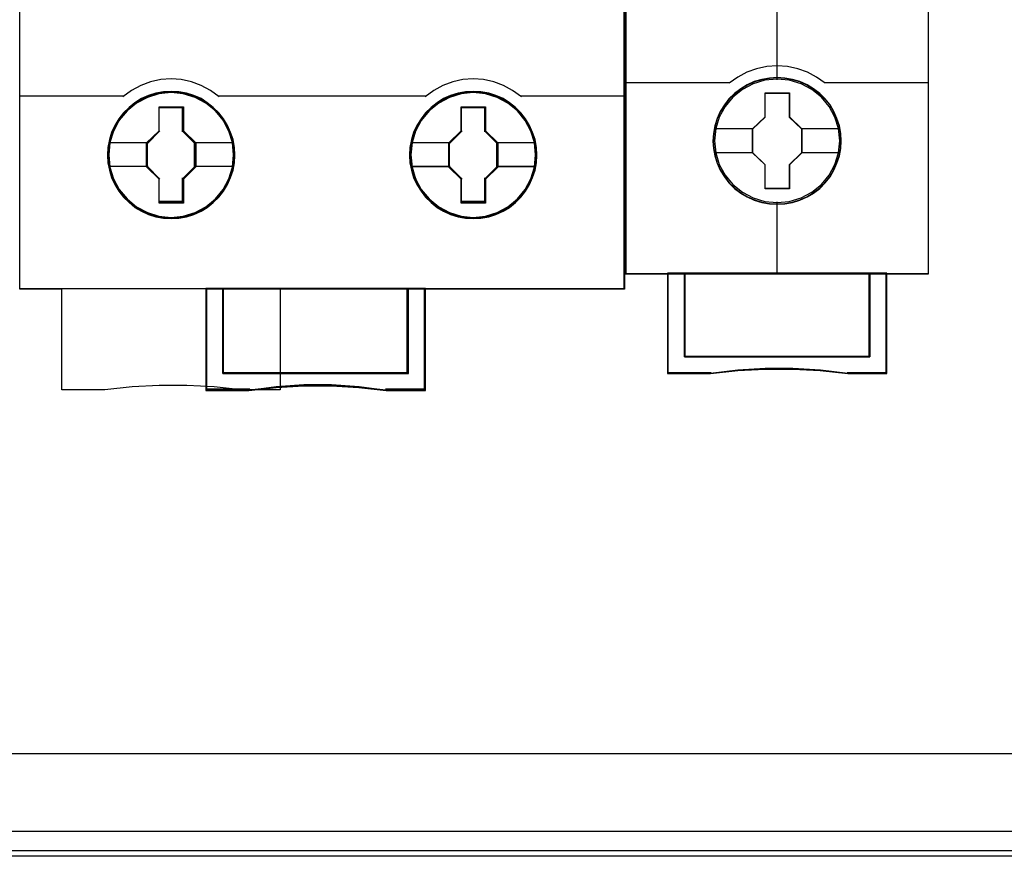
# Model space of a CAD drawing. Extents: x -543332 to -323966, y -9028 to 137422.
# Tile 83 of 250: x -448259 to -447674, y 25089 to 25590. Entities that reach past the tile are written whole.
import ezdxf

# ---------------------------------------------------------------- set-up
doc = ezdxf.new("R2010")
doc.units = 0
doc.header["$MEASUREMENT"] = 0
doc.layers.get('0').update_dxf_attribs({"color": 8})
doc.layers.add('45', color=8, linetype='Continuous')
doc.layers.add('50', color=7, linetype='Continuous')

# ---------------------------------------------------------------- blocks, each defined once
blk = doc.blocks.new('*U1079')
at = {"layer": '50', "color": 7}
for points in [[(59.825943, -92.486155), (387.918232, -92.486155), (387.918232, -379.414356), (59.825943, -379.414356), (59.825943, -92.486155)], [(391.762235, -435.77199), (55.98194, -435.77199), (55.98194, -385.150219), (391.762235, -385.150219), (391.762235, -435.77199)]]:
    blk.add_lwpolyline(points, dxfattribs=at)
blk = doc.blocks.new('*U1090')
at = {"layer": '50', "color": 7}
for points in [[(383.999821, -385.499773), (64.001505, -385.499773)], [(67.968952, -384.008872), (379.969373, -384.008872)]]:
    blk.add_lwpolyline(points, dxfattribs=at)
blk = doc.blocks.new('*U1094')
at = {"layer": '45', "color": 59}
blk.add_lwpolyline([(232.935982, -332.918909), (232.935982, -340.384038), (232.935982, -351.828351), (212.503708, -351.828351), (212.503708, -357.808213), (210.193972, -357.808213), (208.58382, -357.63641), (206.951459, -357.547737), (205.32465, -357.547737), (203.708946, -357.63641), (202.08769, -357.808213), (199.54476, -357.808213), (199.54476, -351.828351), (197.046248, -351.828351), (197.046248, -340.384038), (197.046248, -332.918909)], dxfattribs=at)
at = {"layer": '45', "color": 139}
for points in [[(232.901518, -269.156559), (232.901518, -351.863147)], [(208.875173, -340.417903), (208.369337, -340.032526), (207.818537, -339.74201), (207.239635, -339.522642), (206.632631, -339.392206), (206.025627, -339.350704), (205.413003, -339.392206), (204.794758, -339.522642), (204.221477, -339.74201), (203.681918, -340.032526), (203.164841, -340.417903)], [(226.817389, -340.417903), (226.300552, -340.032526), (225.766861, -339.74201), (225.188228, -339.522642), (224.575888, -339.392206), (223.95793, -339.350704), (223.351208, -339.392206), (222.744486, -339.522642), (222.165853, -339.74201), (221.615309, -340.032526), (221.109707, -340.417903)], [(197.014436, -340.349051), (203.233768, -340.349051)], [(208.806247, -340.349051), (215.036183, -340.349051)], [(214.967256, -340.349051), (221.178634, -340.349051)], [(226.751113, -340.349051), (232.970445, -340.349051)], [(205.290972, -341.042863), (206.749042, -341.042863)], [(205.290972, -341.042863), (205.290972, -342.49669)], [(206.680115, -341.042863), (206.680115, -342.49669)], [(223.235839, -341.042863), (224.691258, -341.042863)], [(223.235839, -341.042863), (223.235839, -342.49669)], [(224.622331, -341.042863), (224.622331, -342.49669)], [(204.5964, -343.201094), (205.359899, -342.427838)], [(207.454218, -343.201094), (206.680115, -342.427838)], [(222.530663, -343.201094), (223.304766, -342.427838)], [(225.401736, -343.201094), (224.622331, -342.427838)], [(202.364228, -343.132243), (204.665327, -343.132243)], [(204.5964, -343.132243), (204.5964, -344.596662)], [(207.385291, -343.132243), (209.673135, -343.132243)], [(207.385291, -343.132243), (207.385291, -344.596662)], [(220.309094, -343.132243), (222.59959, -343.132243)], [(222.530663, -343.132243), (222.530663, -344.596662)], [(225.332809, -343.132243), (227.618002, -343.132243)], [(225.332809, -343.132243), (225.332809, -344.596662)], [(202.364228, -344.52781), (204.665327, -344.52781)], [(204.5964, -344.52781), (205.359899, -345.29577)], [(207.454218, -344.52781), (206.680115, -345.29577)], [(207.385291, -344.52781), (209.673135, -344.52781)], [(220.309094, -344.52781), (222.59959, -344.52781)], [(222.530663, -344.52781), (223.304766, -345.29577)], [(225.401736, -344.52781), (224.622331, -345.29577)], [(225.332809, -344.52781), (227.618002, -344.52781)], [(205.290972, -345.226918), (205.290972, -346.686041)], [(206.680115, -345.226918), (206.680115, -346.686041)], [(223.235839, -345.226918), (223.235839, -346.686041)], [(224.622331, -345.226918), (224.622331, -346.686041)], [(205.290972, -346.61719), (206.749042, -346.61719)], [(223.235839, -346.61719), (224.691258, -346.61719)], [(197.014436, -351.794296), (232.970445, -351.794296)], [(208.095769, -351.794296), (208.095769, -357.842639)], [(209.089907, -351.794296), (209.089907, -356.844292)], [(220.043991, -356.844292), (220.043991, -351.794296)], [(221.048734, -351.794296), (221.048734, -357.842639)], [(209.089907, -356.77544), (220.112918, -356.77544)], [(218.81391, -357.842639), (217.184409, -357.624308), (215.53811, -357.511622), (213.897411, -357.511622), (212.256711, -357.624308), (210.632811, -357.842639)], [(210.701738, -357.773787), (208.095769, -357.773787)], [(221.11766, -357.773787), (218.744983, -357.773787)]]:
    blk.add_lwpolyline(points, dxfattribs=at)
at = {"layer": '45', "color": 7}
for points in [[(209.808338, -343.875193), (209.780325, -343.416628), (209.707489, -342.958063), (209.556215, -342.52746), (209.38253, -342.113633), (209.141611, -341.722176), (208.867077, -341.369864), (208.530912, -341.045513), (208.166734, -340.771493), (207.802555, -340.525434), (207.365541, -340.335297), (206.934129, -340.206675), (206.480307, -340.122792), (206.026484, -340.09483), (205.578265, -340.122792), (205.124442, -340.206675), (204.681825, -340.335297), (204.267222, -340.525434), (203.880632, -340.771493), (203.527659, -341.045513), (203.191494, -341.369864), (202.928165, -341.722176), (202.687247, -342.113633), (202.491151, -342.52746), (202.367891, -342.958063), (202.278247, -343.416628), (202.250233, -343.875193), (202.278247, -344.328165), (202.367891, -344.764361), (202.491151, -345.200556), (202.687247, -345.614383), (202.928165, -346.011433), (203.191494, -346.374929), (203.527659, -346.693688), (203.880632, -346.978893), (204.267222, -347.213767), (204.681825, -347.398311), (205.124442, -347.538118), (205.578265, -347.627594), (206.026484, -347.649963), (206.480307, -347.627594), (206.934129, -347.538118), (207.365541, -347.398311), (207.802555, -347.213767), (208.166734, -346.978893), (208.530912, -346.693688), (208.867077, -346.374929), (209.141611, -346.011433), (209.38253, -345.614383), (209.556215, -345.200556), (209.707489, -344.764361), (209.780325, -344.328165), (209.808338, -343.875193)], [(209.808338, -343.875193), (209.780325, -343.416628), (209.707489, -342.958063), (209.556215, -342.52746), (209.38253, -342.113633), (209.141611, -341.722176), (208.867077, -341.369864), (208.530912, -341.045513), (208.166734, -340.771493), (207.802555, -340.525434), (207.365541, -340.335297), (206.934129, -340.206675), (206.480307, -340.122792), (206.026484, -340.09483), (205.578265, -340.122792), (205.124442, -340.206675), (204.681825, -340.335297), (204.267222, -340.525434), (203.880632, -340.771493), (203.527659, -341.045513), (203.191494, -341.369864), (202.928165, -341.722176), (202.687247, -342.113633), (202.491151, -342.52746), (202.367891, -342.958063), (202.278247, -343.416628), (202.250233, -343.875193), (202.278247, -344.328165), (202.367891, -344.764361), (202.491151, -345.200556), (202.687247, -345.614383), (202.928165, -346.011433), (203.191494, -346.374929), (203.527659, -346.693688), (203.880632, -346.978893), (204.267222, -347.213767), (204.681825, -347.398311), (205.124442, -347.538118), (205.578265, -347.627594), (206.026484, -347.649963), (206.480307, -347.627594), (206.934129, -347.538118), (207.365541, -347.398311), (207.802555, -347.213767), (208.166734, -346.978893), (208.530912, -346.693688), (208.867077, -346.374929), (209.141611, -346.011433), (209.38253, -345.614383), (209.556215, -345.200556), (209.707489, -344.764361), (209.780325, -344.328165), (209.808338, -343.875193)], [(209.808338, -343.875193), (209.780325, -343.416628), (209.707489, -342.958063), (209.556215, -342.52746), (209.38253, -342.113633), (209.141611, -341.722176), (208.867077, -341.369864), (208.530912, -341.045513), (208.166734, -340.771493), (207.802555, -340.525434), (207.365541, -340.335297), (206.934129, -340.206675), (206.480307, -340.122792), (206.026484, -340.09483), (205.578265, -340.122792), (205.124442, -340.206675), (204.681825, -340.335297), (204.267222, -340.525434), (203.880632, -340.771493), (203.527659, -341.045513), (203.191494, -341.369864), (202.928165, -341.722176), (202.687247, -342.113633), (202.491151, -342.52746), (202.367891, -342.958063), (202.278247, -343.416628), (202.250233, -343.875193), (202.278247, -344.328165), (202.367891, -344.764361), (202.491151, -345.200556), (202.687247, -345.614383), (202.928165, -346.011433), (203.191494, -346.374929), (203.527659, -346.693688), (203.880632, -346.978893), (204.267222, -347.213767), (204.681825, -347.398311), (205.124442, -347.538118), (205.578265, -347.627594), (206.026484, -347.649963), (206.480307, -347.627594), (206.934129, -347.538118), (207.365541, -347.398311), (207.802555, -347.213767), (208.166734, -346.978893), (208.530912, -346.693688), (208.867077, -346.374929), (209.141611, -346.011433), (209.38253, -345.614383), (209.556215, -345.200556), (209.707489, -344.764361), (209.780325, -344.328165), (209.808338, -343.875193)], [(227.734648, -343.875193), (227.706634, -343.416628), (227.633798, -342.958063), (227.488127, -342.533052), (227.308839, -342.119226), (227.067921, -341.727768), (226.793386, -341.375456), (226.462824, -341.051105), (226.104249, -340.771493), (225.74007, -340.525434), (225.303056, -340.335297), (224.877247, -340.206675), (224.417822, -340.122792), (223.963999, -340.09483), (223.510177, -340.122792), (223.06756, -340.206675), (222.61934, -340.335297), (222.199134, -340.525434), (221.818147, -340.771493), (221.453969, -341.051105), (221.117804, -341.375456), (220.860078, -341.727768), (220.619159, -342.119226), (220.417461, -342.533052), (220.299803, -342.958063), (220.204556, -343.416628), (220.176542, -343.875193), (220.204556, -344.328165), (220.299803, -344.769953), (220.417461, -345.206149), (220.619159, -345.619975), (220.860078, -346.017025), (221.117804, -346.374929), (221.453969, -346.693688), (221.818147, -346.978893), (222.199134, -347.213767), (222.61934, -347.398311), (223.06756, -347.538118), (223.510177, -347.627594), (223.963999, -347.649963), (224.417822, -347.627594), (224.877247, -347.538118), (225.303056, -347.398311), (225.74007, -347.213767), (226.104249, -346.978893), (226.462824, -346.693688), (226.793386, -346.374929), (227.067921, -346.017025), (227.308839, -345.619975), (227.488127, -345.206149), (227.633798, -344.769953), (227.706634, -344.328165), (227.734648, -343.875193)], [(227.734648, -343.875193), (227.706634, -343.416628), (227.633798, -342.958063), (227.488127, -342.533052), (227.308839, -342.119226), (227.067921, -341.727768), (226.793386, -341.375456), (226.462824, -341.051105), (226.104249, -340.771493), (225.74007, -340.525434), (225.303056, -340.335297), (224.877247, -340.206675), (224.417822, -340.122792), (223.963999, -340.09483), (223.510177, -340.122792), (223.06756, -340.206675), (222.61934, -340.335297), (222.199134, -340.525434), (221.818147, -340.771493), (221.453969, -341.051105), (221.117804, -341.375456), (220.860078, -341.727768), (220.619159, -342.119226), (220.417461, -342.533052), (220.299803, -342.958063), (220.204556, -343.416628), (220.176542, -343.875193), (220.204556, -344.328165), (220.299803, -344.769953), (220.417461, -345.206149), (220.619159, -345.619975), (220.860078, -346.017025), (221.117804, -346.374929), (221.453969, -346.693688), (221.818147, -346.978893), (222.199134, -347.213767), (222.61934, -347.398311), (223.06756, -347.538118), (223.510177, -347.627594), (223.963999, -347.649963), (224.417822, -347.627594), (224.877247, -347.538118), (225.303056, -347.398311), (225.74007, -347.213767), (226.104249, -346.978893), (226.462824, -346.693688), (226.793386, -346.374929), (227.067921, -346.017025), (227.308839, -345.619975), (227.488127, -345.206149), (227.633798, -344.769953), (227.706634, -344.328165), (227.734648, -343.875193)], [(227.734648, -343.875193), (227.706634, -343.416628), (227.633798, -342.958063), (227.488127, -342.533052), (227.308839, -342.119226), (227.067921, -341.727768), (226.793386, -341.375456), (226.462824, -341.051105), (226.104249, -340.771493), (225.74007, -340.525434), (225.303056, -340.335297), (224.877247, -340.206675), (224.417822, -340.122792), (223.963999, -340.09483), (223.510177, -340.122792), (223.06756, -340.206675), (222.61934, -340.335297), (222.199134, -340.525434), (221.818147, -340.771493), (221.453969, -341.051105), (221.117804, -341.375456), (220.860078, -341.727768), (220.619159, -342.119226), (220.417461, -342.533052), (220.299803, -342.958063), (220.204556, -343.416628), (220.176542, -343.875193), (220.204556, -344.328165), (220.299803, -344.769953), (220.417461, -345.206149), (220.619159, -345.619975), (220.860078, -346.017025), (221.117804, -346.374929), (221.453969, -346.693688), (221.818147, -346.978893), (222.199134, -347.213767), (222.61934, -347.398311), (223.06756, -347.538118), (223.510177, -347.627594), (223.963999, -347.649963), (224.417822, -347.627594), (224.877247, -347.538118), (225.303056, -347.398311), (225.74007, -347.213767), (226.104249, -346.978893), (226.462824, -346.693688), (226.793386, -346.374929), (227.067921, -346.017025), (227.308839, -345.619975), (227.488127, -345.206149), (227.633798, -344.769953), (227.706634, -344.328165), (227.734648, -343.875193)], [(205.308873, -341.003141), (206.758416, -341.003141), (206.758416, -342.433718), (207.48603, -343.146202), (207.48603, -344.582389), (206.758416, -345.306093), (206.758416, -346.73106), (205.308873, -346.73106), (205.308873, -345.306093), (204.56989, -344.582389), (204.56989, -343.146202), (205.308873, -342.433718), (205.308873, -341.003141)], [(205.308873, -341.003141), (206.758416, -341.003141), (206.758416, -342.433718), (207.48603, -343.146202), (207.48603, -344.582389), (206.758416, -345.306093), (206.758416, -346.73106), (205.308873, -346.73106), (205.308873, -345.306093), (204.56989, -344.582389), (204.56989, -343.146202), (205.308873, -342.433718), (205.308873, -341.003141)], [(205.308873, -341.003141), (206.758416, -341.003141), (206.758416, -341.003141), (206.758416, -342.433718), (206.758416, -342.433718), (207.48603, -343.146202), (207.48603, -343.146202), (207.48603, -344.582389), (207.48603, -344.582389), (206.758416, -345.306093), (206.758416, -345.306093), (206.758416, -346.73106), (206.758416, -346.73106), (205.308873, -346.73106), (205.308873, -346.73106), (205.308873, -345.306093), (205.308873, -345.306093), (204.56989, -344.582389), (204.56989, -344.582389), (204.56989, -343.146202), (204.56989, -343.146202), (205.308873, -342.433718), (205.308873, -342.433718), (205.308873, -341.003141), (205.308873, -341.003141)], [(205.324562, -341.037567), (206.742479, -341.037567), (206.742479, -342.450948), (207.454218, -343.154867), (207.454218, -344.573791), (206.742479, -345.288795), (206.742479, -346.696634), (205.324562, -346.696634), (205.324562, -345.288795), (204.601702, -344.573791), (204.601702, -343.154867), (205.324562, -342.450948), (205.324562, -341.037567)], [(223.240769, -341.008437), (224.69163, -341.008437), (224.69163, -342.439093), (225.425595, -343.146005), (225.425595, -344.587881), (224.69163, -345.311625), (224.69163, -346.73106), (223.240769, -346.73106), (223.240769, -345.311625), (222.506804, -344.587881), (222.506804, -343.146005), (223.240769, -342.439093), (223.240769, -341.008437)], [(223.240769, -341.008437), (224.69163, -341.008437), (224.69163, -342.439093), (225.425595, -343.146005), (225.425595, -344.587881), (224.69163, -345.311625), (224.69163, -346.73106), (223.240769, -346.73106), (223.240769, -345.311625), (222.506804, -344.587881), (222.506804, -343.146005), (223.240769, -342.439093), (223.240769, -341.008437)], [(223.240769, -341.008437), (224.69163, -341.008437), (224.69163, -341.008437), (224.69163, -342.439093), (224.69163, -342.439093), (225.425595, -343.146005), (225.425595, -343.146005), (225.425595, -344.587881), (225.425595, -344.587881), (224.69163, -345.311625), (224.69163, -345.311625), (224.69163, -346.73106), (224.69163, -346.73106), (223.240769, -346.73106), (223.240769, -346.73106), (223.240769, -345.311625), (223.240769, -345.311625), (222.506804, -344.587881), (222.506804, -344.587881), (222.506804, -343.146005), (222.506804, -343.146005), (223.240769, -342.439093), (223.240769, -342.439093), (223.240769, -341.008437), (223.240769, -341.008437)], [(223.2579, -341.042863), (224.674499, -341.042863), (224.674499, -342.456306), (225.391131, -343.154713), (225.391131, -344.579241), (224.674499, -345.294277), (224.674499, -346.696634), (223.2579, -346.696634), (223.2579, -345.294277), (222.541267, -344.579241), (222.541267, -343.154713), (223.2579, -342.456306), (223.2579, -341.042863)], [(220.107389, -356.833647), (209.094877, -356.833647), (209.094877, -351.794296), (208.095769, -351.794296), (208.095769, -357.842639), (210.646564, -357.842639), (212.26523, -357.668868), (213.900641, -357.57918), (215.536052, -357.57918), (217.177045, -357.668868), (218.801293, -357.842639), (221.11766, -357.842639), (221.11766, -351.794296), (220.107389, -351.794296), (220.107389, -356.833647)], [(209.089907, -356.844292), (220.112918, -356.844292), (220.112918, -351.794296), (209.089907, -351.794296), (209.089907, -356.844292)]]:
    blk.add_lwpolyline(points, close=True, dxfattribs=at)
at = {"layer": '45', "color": 139}
for points in [[(209.773875, -343.875169), (209.746107, -343.420462), (209.67391, -342.965755), (209.523962, -342.538774), (209.3518, -342.128428), (209.112994, -341.740264), (208.840867, -341.390916), (208.50765, -341.069293), (208.146665, -340.797578), (207.78568, -340.553589), (207.352498, -340.365052), (206.924869, -340.237512), (206.475026, -340.154334), (206.025183, -340.126608), (205.580894, -340.154334), (205.131051, -340.237512), (204.692315, -340.365052), (204.281348, -340.553589), (203.898148, -340.797578), (203.54827, -341.069293), (203.215053, -341.390916), (202.954033, -341.740264), (202.715228, -342.128428), (202.520851, -342.538774), (202.398671, -342.965755), (202.309814, -343.420462), (202.282045, -343.875169), (202.309814, -344.324331), (202.398671, -344.756857), (202.520851, -345.189384), (202.715228, -345.599729), (202.954033, -345.993439), (203.215053, -346.353878), (203.54827, -346.669954), (203.898148, -346.95276), (204.281348, -347.185659), (204.692315, -347.368651), (205.131051, -347.507281), (205.580894, -347.596004), (206.025183, -347.618185), (206.475026, -347.596004), (206.924869, -347.507281), (207.352498, -347.368651), (207.78568, -347.185659), (208.146665, -346.95276), (208.50765, -346.669954), (208.840867, -346.353878), (209.112994, -345.993439), (209.3518, -345.599729), (209.523962, -345.189384), (209.67391, -344.756857), (209.746107, -344.324331), (209.773875, -343.875169)], [(209.752667, -343.869748), (209.719035, -343.332826), (209.601324, -342.807089), (209.41635, -342.31491), (209.152902, -341.856289), (208.850217, -341.436818), (208.469058, -341.062091), (208.026241, -340.743293), (207.572214, -340.491611), (207.067739, -340.301451), (206.552054, -340.189592), (206.025158, -340.150441), (205.487051, -340.189592), (204.971365, -340.301451), (204.472496, -340.491611), (204.007258, -340.743293), (203.581257, -341.062091), (203.216914, -341.436818), (202.897413, -341.856289), (202.63957, -342.31491), (202.454596, -342.807089), (202.336885, -343.332826), (202.303254, -343.869748), (202.336885, -344.389892), (202.454596, -344.915629), (202.63957, -345.413401), (202.897413, -345.872022), (203.216914, -346.291493), (203.581257, -346.66622), (204.007258, -346.996204), (204.472496, -347.253479), (204.971365, -347.42686), (205.487051, -347.538719), (206.025158, -347.589056), (206.552054, -347.538719), (207.067739, -347.42686), (207.572214, -347.253479), (208.026241, -346.996204), (208.469058, -346.66622), (208.850217, -346.291493), (209.152902, -345.872022), (209.41635, -345.413401), (209.601324, -344.915629), (209.719035, -344.389892), (209.752667, -343.869748)], [(227.700184, -343.875169), (227.672416, -343.420462), (227.600219, -342.965755), (227.455825, -342.544319), (227.278109, -342.133974), (227.039304, -341.745809), (226.767177, -341.396461), (226.439513, -341.074839), (226.084082, -340.797578), (225.723097, -340.553589), (225.289915, -340.365052), (224.86784, -340.237512), (224.412443, -340.154334), (223.9626, -340.126608), (223.512757, -340.154334), (223.074021, -340.237512), (222.629732, -340.365052), (222.213211, -340.553589), (221.835565, -340.797578), (221.47458, -341.074839), (221.141363, -341.396461), (220.885896, -341.745809), (220.647091, -342.133974), (220.44716, -342.544319), (220.330534, -342.965755), (220.236123, -343.420462), (220.208355, -343.875169), (220.236123, -344.324331), (220.330534, -344.762403), (220.44716, -345.194929), (220.647091, -345.605274), (220.885896, -345.998984), (221.141363, -346.353878), (221.47458, -346.669954), (221.835565, -346.95276), (222.213211, -347.185659), (222.629732, -347.368651), (223.074021, -347.507281), (223.512757, -347.596004), (223.9626, -347.618185), (224.412443, -347.596004), (224.86784, -347.507281), (225.289915, -347.368651), (225.723097, -347.185659), (226.084082, -346.95276), (226.439513, -346.669954), (226.767177, -346.353878), (227.039304, -345.998984), (227.278109, -345.605274), (227.455825, -345.194929), (227.600219, -344.762403), (227.672416, -344.324331), (227.700184, -343.875169)], [(227.678976, -343.869748), (227.645352, -343.332826), (227.527669, -342.807089), (227.342738, -342.31491), (227.096164, -341.856289), (226.76553, -341.436818), (226.401272, -341.062091), (225.975371, -340.743293), (225.515846, -340.491611), (225.017093, -340.301451), (224.495925, -340.189592), (223.957944, -340.150441), (223.431172, -340.189592), (222.915607, -340.301451), (222.41125, -340.491611), (221.957329, -340.743293), (221.525824, -341.062091), (221.150359, -341.436818), (220.830933, -341.856289), (220.584358, -342.31491), (220.38822, -342.807089), (220.281744, -343.332826), (220.24812, -343.869748), (220.281744, -344.389892), (220.38822, -344.915629), (220.584358, -345.413401), (220.830933, -345.872022), (221.150359, -346.291493), (221.525824, -346.66622), (221.957329, -346.996204), (222.41125, -347.253479), (222.915607, -347.42686), (223.431172, -347.538719), (223.957944, -347.589056), (224.495925, -347.538719), (225.017093, -347.42686), (225.515846, -347.253479), (225.975371, -346.996204), (226.401272, -346.66622), (226.76553, -346.291493), (227.096164, -345.872022), (227.342738, -345.413401), (227.527669, -344.915629), (227.645352, -344.389892), (227.678976, -343.869748)], [(209.734109, -343.869748), (209.661272, -343.136897), (209.459569, -342.448799), (209.106588, -341.811051), (208.652755, -341.251622), (208.086865, -340.798485), (207.448138, -340.451639), (206.747779, -340.233461), (206.025008, -340.16633), (205.302238, -340.233461), (204.618688, -340.451639), (203.968754, -340.798485), (203.41407, -341.251622), (202.949032, -341.811051), (202.607257, -342.448799), (202.394348, -343.136897), (202.327113, -343.869748), (202.394348, -344.585817), (202.607257, -345.285103), (202.949032, -345.917258), (203.41407, -346.482281), (203.968754, -346.946607), (204.618688, -347.287858), (205.302238, -347.500441), (206.025008, -347.573167), (206.747779, -347.500441), (207.448138, -347.287858), (208.086865, -346.946607), (208.652755, -346.482281), (209.106588, -345.917258), (209.459569, -345.285103), (209.661272, -344.585817), (209.734109, -343.869748)], [(227.66307, -343.869748), (227.595811, -343.136897), (227.388431, -342.454394), (227.040928, -341.816645), (226.581329, -341.257216), (226.020841, -340.798485), (225.381885, -340.451639), (224.681275, -340.233461), (223.963851, -340.16633), (223.235217, -340.233461), (222.551422, -340.451639), (221.912466, -340.798485), (221.340769, -341.257216), (220.875564, -341.816645), (220.539271, -342.454394), (220.326286, -343.136897), (220.253423, -343.869748), (220.326286, -344.591412), (220.539271, -345.290697), (220.875564, -345.922852), (221.340769, -346.482281), (221.912466, -346.946607), (222.551422, -347.287858), (223.235217, -347.500441), (223.963851, -347.573167), (224.681275, -347.500441), (225.381885, -347.287858), (226.020841, -346.946607), (226.581329, -346.482281), (227.040928, -345.922852), (227.388431, -345.290697), (227.595811, -344.591412), (227.66307, -343.869748)]]:
    blk.add_lwpolyline(points, close=True, dxfattribs=at)
at = {"layer": '45', "color": 7}
for points in [[(202.321811, -343.12165), (204.638817, -343.12165)], [(207.417103, -343.12165), (209.734109, -343.12165)], [(220.24812, -343.12165), (222.575731, -343.12165)], [(225.356668, -343.12165), (227.66307, -343.12165)], [(202.321811, -344.538403), (204.638817, -344.538403)], [(207.417103, -344.538403), (209.734109, -344.538403)], [(220.24812, -344.543699), (222.575731, -344.543699)], [(225.356668, -344.543699), (227.66307, -344.543699)]]:
    blk.add_lwpolyline(points, dxfattribs=at)
at = {"layer": '45', "color": 59}
for points in [[(220.107389, -356.833647), (209.094877, -356.833647), (209.094877, -351.794296), (208.095769, -351.794296), (208.095769, -357.842639), (210.646564, -357.842639), (212.26523, -357.668868), (213.900641, -357.57918), (215.536052, -357.57918), (217.177045, -357.668868), (218.801293, -357.842639), (221.11766, -357.842639), (221.11766, -351.794296), (220.107389, -351.794296), (220.107389, -356.833647)], [(220.078068, -356.810266), (209.121604, -356.810266), (209.121604, -351.826074), (208.127581, -351.826074), (208.127581, -357.808213), (210.665394, -357.808213), (212.275822, -357.636344), (213.902909, -357.547638), (215.529997, -357.547638), (217.162638, -357.636344), (218.778619, -357.808213), (221.083197, -357.808213), (221.083197, -351.826074), (220.078068, -351.826074), (220.078068, -356.810266)], [(209.089907, -356.844292), (220.112918, -356.844292), (220.112918, -351.794296), (209.089907, -351.794296), (209.089907, -356.844292)], [(209.12172, -356.812514), (220.078454, -356.812514), (220.078454, -351.826074), (209.12172, -351.826074), (209.12172, -356.812514)]]:
    blk.add_lwpolyline(points, close=True, dxfattribs=at)
blk = doc.blocks.new('*U1095')
at = {"layer": '45', "color": 7}
for points in [[(250.994843, -269.159207), (233.00756, -269.159207), (233.00756, -350.928355), (250.994843, -350.928355), (250.994843, -269.159207)], [(245.804113, -343.039664), (245.781777, -342.587871), (245.709184, -342.136078), (245.552829, -341.700813), (245.374138, -341.287588), (245.139606, -340.890891), (244.854817, -340.543782), (244.525355, -340.22422), (244.156804, -339.943227), (243.78267, -339.700801), (243.34711, -339.513472), (242.917134, -339.38675), (242.459238, -339.304105), (242.001342, -339.276556), (241.543446, -339.304105), (241.096718, -339.38675), (240.644406, -339.513472), (240.231183, -339.700801), (239.840296, -339.943227), (239.47733, -340.22422), (239.142284, -340.543782), (238.874247, -340.890891), (238.628547, -341.287588), (238.433103, -341.700813), (238.310253, -342.136078), (238.220908, -342.587871), (238.192987, -343.039664), (238.220908, -343.491458), (238.310253, -343.926722), (238.433103, -344.361986), (238.628547, -344.775212), (238.874247, -345.171909), (239.142284, -345.530038), (239.47733, -345.855108), (239.840296, -346.130592), (240.231183, -346.361999), (240.644406, -346.549328), (241.096718, -346.68156), (241.543446, -346.775224), (242.001342, -346.797263), (242.459238, -346.775224), (242.917134, -346.68156), (243.34711, -346.549328), (243.78267, -346.361999), (244.156804, -346.130592), (244.525355, -345.855108), (244.854817, -345.530038), (245.139606, -345.171909), (245.374138, -344.775212), (245.552829, -344.361986), (245.709184, -343.926722), (245.781777, -343.491458), (245.804113, -343.039664)], [(245.804113, -343.039664), (245.781777, -342.587871), (245.709184, -342.136078), (245.552829, -341.700813), (245.374138, -341.287588), (245.139606, -340.890891), (244.854817, -340.543782), (244.525355, -340.22422), (244.156804, -339.943227), (243.78267, -339.700801), (243.34711, -339.513472), (242.917134, -339.38675), (242.459238, -339.304105), (242.001342, -339.276556), (241.543446, -339.304105), (241.096718, -339.38675), (240.644406, -339.513472), (240.231183, -339.700801), (239.840296, -339.943227), (239.47733, -340.22422), (239.142284, -340.543782), (238.874247, -340.890891), (238.628547, -341.287588), (238.433103, -341.700813), (238.310253, -342.136078), (238.220908, -342.587871), (238.192987, -343.039664), (238.220908, -343.491458), (238.310253, -343.926722), (238.433103, -344.361986), (238.628547, -344.775212), (238.874247, -345.171909), (239.142284, -345.530038), (239.47733, -345.855108), (239.840296, -346.130592), (240.231183, -346.361999), (240.644406, -346.549328), (241.096718, -346.68156), (241.543446, -346.775224), (242.001342, -346.797263), (242.459238, -346.775224), (242.917134, -346.68156), (243.34711, -346.549328), (243.78267, -346.361999), (244.156804, -346.130592), (244.525355, -345.855108), (244.854817, -345.530038), (245.139606, -345.171909), (245.374138, -344.775212), (245.552829, -344.361986), (245.709184, -343.926722), (245.781777, -343.491458), (245.804113, -343.039664)], [(245.782905, -343.039651), (245.760685, -342.590085), (245.688471, -342.140518), (245.532933, -341.7074), (245.355176, -341.296211), (245.121869, -340.90147), (244.838568, -340.556072), (244.510828, -340.238086), (244.144203, -339.958478), (243.772023, -339.717247), (243.338739, -339.530841), (242.91101, -339.404744), (242.455506, -339.322506), (242.000002, -339.295093), (241.544498, -339.322506), (241.100105, -339.404744), (240.650156, -339.530841), (240.239091, -339.717247), (239.850247, -339.958478), (239.489177, -340.238086), (239.155881, -340.556072), (238.889245, -340.90147), (238.644828, -341.296211), (238.450406, -341.7074), (238.328198, -342.140518), (238.239319, -342.590085), (238.211544, -343.039651), (238.239319, -343.489217), (238.328198, -343.922336), (238.450406, -344.355454), (238.644828, -344.766643), (238.889245, -345.161384), (239.155881, -345.517748), (239.489177, -345.841216), (239.850247, -346.115342), (240.239091, -346.345607), (240.650156, -346.532013), (241.100105, -346.663593), (241.544498, -346.756796), (242.000002, -346.778726), (242.455506, -346.756796), (242.91101, -346.663593), (243.338739, -346.532013), (243.772023, -346.345607), (244.144203, -346.115342), (244.510828, -345.841216), (244.838568, -345.517748), (245.121869, -345.161384), (245.355176, -344.766643), (245.532933, -344.355454), (245.688471, -343.922336), (245.760685, -343.489217), (245.782905, -343.039651)], [(241.28559, -340.179571), (242.733716, -340.179571), (242.733716, -341.609069), (243.460597, -342.31554), (243.460597, -343.745039), (242.733716, -344.462548), (242.733716, -345.881008), (241.28559, -345.881008), (241.28559, -344.462548), (240.541806, -343.745039), (240.541806, -342.31554), (241.28559, -341.609069), (241.28559, -340.179571)], [(241.28559, -340.179571), (242.733716, -340.179571), (242.733716, -340.179571), (242.733716, -341.609069), (242.733716, -341.609069), (243.460597, -342.31554), (243.460597, -342.31554), (243.460597, -343.745039), (243.460597, -343.745039), (242.733716, -344.462548), (242.733716, -344.462548), (242.733716, -345.881008), (242.733716, -345.881008), (241.28559, -345.881008), (241.28559, -345.881008), (241.28559, -344.462548), (241.28559, -344.462548), (240.541806, -343.745039), (240.541806, -343.745039), (240.541806, -342.31554), (240.541806, -342.31554), (241.28559, -341.609069), (241.28559, -341.609069), (241.28559, -340.179571), (241.28559, -340.179571)], [(241.294014, -340.200756), (242.722411, -340.200756), (242.722411, -341.620295), (243.439389, -342.321844), (243.439389, -343.741383), (242.722411, -344.453893), (242.722411, -345.862471), (241.294014, -345.862471), (241.294014, -344.453893), (240.560363, -343.741383), (240.560363, -342.321844), (241.294014, -341.620295), (241.294014, -340.200756)], [(247.505612, -350.888633), (247.505612, -355.843038), (236.496791, -355.843038), (236.496791, -350.888633), (235.499534, -350.888633), (235.499534, -356.841643), (238.045602, -356.841643), (239.666841, -356.665094), (241.299222, -356.57682), (242.931603, -356.57682), (244.563984, -356.665094), (246.190793, -356.841643), (248.502869, -356.841643), (248.502869, -350.888633), (247.505612, -350.888633)], [(241.995627, -350.888633), (236.493673, -350.888633), (236.493673, -355.848592), (247.50873, -355.848592), (247.50873, -350.888633), (241.995627, -350.888633)], [(247.50873, -355.848592), (247.50873, -350.888633), (241.995627, -350.888633), (236.493673, -350.888633), (236.493673, -355.848592), (247.50873, -355.848592)]]:
    blk.add_lwpolyline(points, close=True, dxfattribs=at)
at = {"layer": '45', "color": 139}
for points in [[(250.994843, -269.159207), (233.00756, -269.159207), (233.00756, -350.928355), (250.994843, -350.928355), (250.994843, -269.159207)], [(245.713978, -343.028858), (245.641397, -342.306897), (245.434822, -341.623515), (245.088668, -340.989733), (244.630852, -340.433107), (244.066957, -339.981193), (243.419314, -339.639502), (242.721424, -339.430079), (241.995618, -339.363945), (241.275395, -339.430079), (240.583088, -339.639502), (239.935446, -339.981193), (239.37155, -340.433107), (238.913734, -340.989733), (238.567581, -341.623515), (238.355422, -342.306897), (238.288424, -343.028858), (238.355422, -343.745307), (238.567581, -344.4342), (238.913734, -345.062471), (239.37155, -345.619097), (239.935446, -346.076522), (240.583088, -346.412702), (241.275395, -346.627637), (241.995618, -346.699282), (242.721424, -346.627637), (243.419314, -346.412702), (244.066957, -346.076522), (244.630852, -345.619097), (245.088668, -345.062471), (245.434822, -344.4342), (245.641397, -343.745307), (245.713978, -343.028858)]]:
    blk.add_lwpolyline(points, close=True, dxfattribs=at)
at = {"layer": '45', "color": 59}
for points in [[(250.976286, -269.177744), (233.026117, -269.177744), (233.026117, -350.909818), (250.976286, -350.909818), (250.976286, -269.177744)], [(247.505612, -350.888633), (247.505612, -355.843038), (236.496791, -355.843038), (236.496791, -350.888633), (235.499534, -350.888633), (235.499534, -356.841643), (238.045602, -356.841643), (239.666841, -356.665094), (241.299222, -356.57682), (242.931603, -356.57682), (244.563984, -356.665094), (246.190793, -356.841643), (248.502869, -356.841643), (248.502869, -350.888633), (247.505612, -350.888633)], [(247.487453, -350.90717), (247.487453, -355.83072), (236.512298, -355.83072), (236.512298, -350.90717), (235.518091, -350.90717), (235.518091, -356.823106), (238.056374, -356.823106), (239.672654, -356.647657), (241.300043, -356.559932), (242.927432, -356.559932), (244.554821, -356.647657), (246.176655, -356.823106), (248.48166, -356.823106), (248.48166, -350.90717), (247.487453, -350.90717)], [(241.995627, -350.888633), (236.493673, -350.888633), (236.493673, -355.848592), (247.50873, -355.848592), (247.50873, -350.888633), (241.995627, -350.888633)], [(247.50873, -355.848592), (247.50873, -350.888633), (241.995627, -350.888633), (236.493673, -350.888633), (236.493673, -355.848592), (247.50873, -355.848592)], [(241.994321, -350.90717), (236.51223, -350.90717), (236.51223, -355.830055), (247.487521, -355.830055), (247.487521, -350.90717), (241.994321, -350.90717)]]:
    blk.add_lwpolyline(points, close=True, dxfattribs=at)
at = {"layer": '45', "color": 139}
for points in [[(241.976016, -332.179551), (241.976016, -339.408963)], [(244.847089, -339.602277), (244.332705, -339.248226), (243.795956, -338.95699), (243.220069, -338.751412), (242.610635, -338.62007), (241.99561, -338.580096), (241.391768, -338.62007), (240.782334, -338.751412), (240.206447, -338.95699), (239.658516, -339.248226), (239.155313, -339.602277)], [(233.00756, -339.562555), (239.195079, -339.562555)], [(244.807323, -339.562555), (250.994843, -339.562555)], [(241.976016, -346.651615), (241.976016, -350.928355)], [(235.499534, -350.888633), (235.499534, -356.841643)], [(236.493673, -350.888633), (236.493673, -355.848592)], [(247.466313, -355.848592), (247.466313, -350.888633)], [(248.460452, -350.888633), (248.460452, -356.841643)], [(236.493673, -355.80887), (247.50873, -355.80887)], [(238.078993, -356.799273), (235.499534, -356.799273)], [(246.196467, -356.841643), (244.566721, -356.63862), (242.931394, -356.537108), (241.296067, -356.537108), (239.66074, -356.63862), (238.036576, -356.841643)], [(248.502869, -356.799273), (246.156701, -356.799273)]]:
    blk.add_lwpolyline(points, dxfattribs=at)
at = {"layer": '45', "color": 7}
for points in [[(238.264565, -342.300728), (240.584222, -342.300728)], [(243.41818, -342.300728), (245.729884, -342.300728)], [(238.264565, -343.720129), (240.584222, -343.720129)], [(243.41818, -343.720129), (245.729884, -343.720129)]]:
    blk.add_lwpolyline(points, dxfattribs=at)
at = {"layer": '45', "color": 140}
blk.add_lwpolyline([(247.487521, -355.830055), (247.487521, -350.90717), (241.994321, -350.90717), (236.51223, -350.90717), (236.51223, -355.830055), (247.487521, -355.830055)], close=True, dxfattribs=at)

msp = doc.modelspace()

# ---------------------------------------------------------------- block references
at = {"xscale": 10, "yscale": 10, "zscale": 10}
for name in ['*U1079', '*U1090', '*U1094', '*U1095']:
    msp.add_blockref(name, (-450229.1, 28948.04), dxfattribs=at)

doc.saveas('drawing.dxf')
